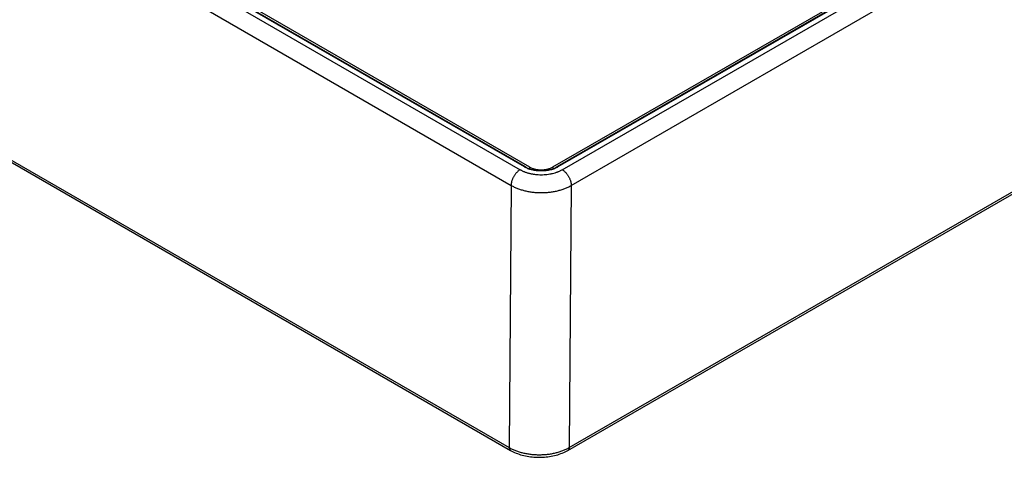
# Model space of a CAD drawing. Header units: inches. Extents: x 0 to 34, y 0 to 22.
# Tile 57 of 78: x 25.6 to 28, y 12.6 to 13.7. Entities that reach past the tile are written whole.
import ezdxf

# ---------------------------------------------------------------- set-up
doc = ezdxf.new("R2010")
doc.units = ezdxf.units.IN
doc.header["$LTSCALE"] = 1.87
doc.header["$MEASUREMENT"] = 0
doc.layers.get('0').update_dxf_attribs({"linetype": 'CONTINUOUS'})

msp = doc.modelspace()

# ---------------------------------------------------------------- linework, layer by layer
at = {"color": 7, "linetype": 'CONTINUOUS'}
for p, q in [((21.9916, 15.412), (26.79, 12.6415)), ((21.9947, 15.4053), (26.7931, 12.6348)), ((26.8932, 13.3029), (29.1775, 14.6218)), ((29.1913, 14.6247), (26.9025, 13.3031)), ((29.1938, 14.6244), (26.905, 13.3029)), ((26.9149, 13.2965), (29.2049, 14.6187)), ((26.9361, 13.2593), (29.2261, 14.5815)), ((26.9283, 12.6347), (29.2088, 13.9515)), ((26.9314, 12.6414), (29.2119, 13.9582)), ((26.0967, 13.7117), (26.8159, 13.2965)), ((26.0755, 13.6747), (26.7947, 13.2595)), ((26.8258, 13.3029), (26.1704, 13.6813)), ((26.8282, 13.3031), (26.1729, 13.6815)), ((26.1867, 13.6787), (26.8376, 13.3029)), ((26.8376, 13.3029), (26.8376, 13.2989)), ((26.8932, 13.3029), (26.8932, 13.2989)), ((26.7947, 13.2595), (26.79, 12.6415)), ((26.9361, 13.2593), (26.9314, 12.6414))]:
    msp.add_line(p, q, dxfattribs=at)
msp.add_lwpolyline([(26.7931, 12.6348), (26.7961, 12.6331), (26.7993, 12.6314), (26.8027, 12.6299), (26.8061, 12.6284), (26.8097, 12.627), (26.8133, 12.6258), (26.817, 12.6246), (26.8207, 12.6235), (26.8246, 12.6225), (26.8284, 12.6217), (26.8324, 12.6209), (26.8363, 12.6202), (26.8403, 12.6197), (26.8444, 12.6192), (26.8484, 12.6188), (26.8525, 12.6186), (26.8566, 12.6184), (26.8607, 12.6184), (26.8647, 12.6184), (26.8688, 12.6186), (26.8729, 12.6188), (26.877, 12.6192), (26.881, 12.6197), (26.885, 12.6202), (26.8889, 12.6209), (26.8929, 12.6217), (26.8967, 12.6225), (26.9005, 12.6235), (26.9043, 12.6246), (26.908, 12.6257), (26.9116, 12.627), (26.9152, 12.6284), (26.9186, 12.6299), (26.922, 12.6314), (26.9252, 12.6331), (26.9283, 12.6347)], dxfattribs=at)
for points, knots in [([(26.8159, 13.2965), (26.8152, 13.2961), (26.8138, 13.2952), (26.8117, 13.2936), (26.8097, 13.2918), (26.8077, 13.2899), (26.8058, 13.2877), (26.804, 13.2855), (26.8023, 13.2831), (26.8008, 13.2805), (26.7994, 13.2779), (26.7982, 13.2753), (26.7971, 13.2726), (26.7962, 13.2699), (26.7955, 13.2672), (26.795, 13.2646), (26.7947, 13.262), (26.7947, 13.2603), (26.7947, 13.2595)], [0, 0, 0, 0, 0.055887, 0.11429, 0.174967, 0.237618, 0.301896, 0.367419, 0.43378, 0.500554, 0.567308, 0.633611, 0.699039, 0.763187, 0.825675, 0.886161, 0.944348, 1, 1, 1, 1]), ([(26.8159, 13.2965), (26.8167, 13.296), (26.8184, 13.2951), (26.821, 13.2938), (26.8237, 13.2926), (26.8265, 13.2914), (26.8294, 13.2904), (26.8324, 13.2894), (26.8355, 13.2885), (26.8386, 13.2877), (26.8418, 13.287), (26.8451, 13.2864), (26.8484, 13.2858), (26.8517, 13.2854), (26.8551, 13.2851), (26.8597, 13.2847), (26.8654, 13.2846), (26.8722, 13.2848), (26.879, 13.2853), (26.8846, 13.2861), (26.889, 13.287), (26.8932, 13.2879), (26.8973, 13.289), (26.9014, 13.2904), (26.9043, 13.2914), (26.9071, 13.2926), (26.9098, 13.2938), (26.9124, 13.2951), (26.9141, 13.296), (26.9149, 13.2965)], [0, 0, 0, 0, 0.027601, 0.055846, 0.084718, 0.114189, 0.144227, 0.174795, 0.205855, 0.237367, 0.269285, 0.301562, 0.334152, 0.367005, 0.400071, 0.433295, 0.500006, 0.566717, 0.633001, 0.698438, 0.730717, 0.762636, 0.825201, 0.85577, 0.885809, 0.915281, 0.944153, 0.972399, 1, 1, 1, 1]), ([(26.8258, 13.3029), (26.8259, 13.303), (26.8261, 13.3031), (26.8265, 13.3032), (26.8268, 13.3033), (26.8271, 13.3034), (26.8274, 13.3034), (26.8277, 13.3033), (26.828, 13.3033), (26.8282, 13.3032), (26.8282, 13.3031)], [0, 0, 0, 0, 0.14861, 0.289505, 0.42273, 0.54865, 0.668007, 0.781943, 0.89199, 1, 1, 1, 1]), ([(26.905, 13.3029), (26.9037, 13.3021), (26.9009, 13.3007), (26.8965, 13.2988), (26.8918, 13.2972), (26.8868, 13.2958), (26.8816, 13.2947), (26.8763, 13.294), (26.8709, 13.2935), (26.8654, 13.2934), (26.8599, 13.2935), (26.8545, 13.294), (26.8492, 13.2947), (26.844, 13.2958), (26.839, 13.2972), (26.8343, 13.2988), (26.8299, 13.3007), (26.8271, 13.3021), (26.8258, 13.3029)], [0, 0, 0, 0, 0.055839, 0.11418, 0.174784, 0.237354, 0.301549, 0.366993, 0.433283, 0.5, 0.566717, 0.633007, 0.698451, 0.762646, 0.825216, 0.88582, 0.944161, 1, 1, 1, 1]), ([(26.8282, 13.3031), (26.8295, 13.3024), (26.832, 13.3011), (26.8361, 13.2993), (26.8405, 13.2978), (26.8452, 13.2966), (26.8501, 13.2956), (26.8551, 13.2949), (26.8602, 13.2944), (26.8654, 13.2943), (26.8706, 13.2944), (26.8757, 13.2949), (26.8807, 13.2956), (26.8856, 13.2966), (26.8903, 13.2978), (26.8947, 13.2993), (26.8988, 13.3011), (26.9013, 13.3024), (26.9025, 13.3031)], [0, 0, 0, 0, 0.054735, 0.112462, 0.172839, 0.235478, 0.299963, 0.365852, 0.432688, 0.5, 0.567312, 0.634147, 0.700037, 0.764522, 0.827161, 0.887538, 0.945265, 1, 1, 1, 1]), ([(26.8376, 13.3029), (26.8385, 13.3023), (26.8405, 13.3013), (26.8436, 13.3), (26.8469, 13.2989), (26.8504, 13.2979), (26.854, 13.2972), (26.8577, 13.2966), (26.8616, 13.2963), (26.8654, 13.2962), (26.8693, 13.2963), (26.8731, 13.2966), (26.8768, 13.2972), (26.8804, 13.2979), (26.8839, 13.2989), (26.8873, 13.3), (26.8904, 13.3013), (26.8923, 13.3023), (26.8932, 13.3029)], [0, 0, 0, 0, 0.055839, 0.11418, 0.174784, 0.237354, 0.301549, 0.366993, 0.433283, 0.5, 0.566717, 0.633007, 0.698451, 0.762646, 0.825216, 0.88582, 0.944161, 1, 1, 1, 1]), ([(26.905, 13.3029), (26.9049, 13.303), (26.9047, 13.3031), (26.9043, 13.3032), (26.904, 13.3033), (26.9037, 13.3034), (26.9034, 13.3034), (26.9031, 13.3033), (26.9028, 13.3033), (26.9026, 13.3032), (26.9025, 13.3031)], [0, 0, 0, 0, 0.14861, 0.289505, 0.42273, 0.54865, 0.668007, 0.781943, 0.89199, 1, 1, 1, 1]), ([(26.9149, 13.2965), (26.9156, 13.2961), (26.917, 13.2951), (26.9191, 13.2936), (26.9212, 13.2918), (26.9231, 13.2898), (26.925, 13.2877), (26.9268, 13.2854), (26.9285, 13.283), (26.93, 13.2804), (26.9314, 13.2778), (26.9327, 13.2751), (26.9337, 13.2724), (26.9346, 13.2697), (26.9353, 13.267), (26.9358, 13.2644), (26.9361, 13.2618), (26.9361, 13.2601), (26.9361, 13.2593)], [0, 0, 0, 0, 0.055934, 0.1144, 0.175151, 0.237883, 0.302243, 0.367845, 0.434277, 0.501107, 0.567898, 0.634214, 0.699626, 0.763726, 0.826132, 0.886499, 0.944534, 1, 1, 1, 1]), ([(26.7947, 13.2595), (26.7971, 13.2581), (26.8007, 13.2562), (26.8058, 13.2539), (26.8099, 13.2522), (26.814, 13.2507), (26.8183, 13.2493), (26.8227, 13.248), (26.8287, 13.2464), (26.8364, 13.2448), (26.8459, 13.2434), (26.8556, 13.2426), (26.8654, 13.2423), (26.8752, 13.2425), (26.8849, 13.2434), (26.8944, 13.2447), (26.9021, 13.2463), (26.9081, 13.2479), (26.9125, 13.2491), (26.9168, 13.2505), (26.9209, 13.2521), (26.9249, 13.2537), (26.9288, 13.2554), (26.9325, 13.2573), (26.9349, 13.2586), (26.9361, 13.2593)], [0, 0, 0, 0, 0.055933, 0.084845, 0.11435, 0.144414, 0.175003, 0.206078, 0.237599, 0.301792, 0.367218, 0.433477, 0.500155, 0.566827, 0.63307, 0.698468, 0.762624, 0.794123, 0.825173, 0.855736, 0.885771, 0.915244, 0.944125, 0.972384, 1, 1, 1, 1]), ([(26.79, 12.6415), (26.7911, 12.6408), (26.7935, 12.6395), (26.7972, 12.6376), (26.8011, 12.6359), (26.8051, 12.6343), (26.8093, 12.6327), (26.8135, 12.6313), (26.8179, 12.63), (26.8239, 12.6285), (26.8317, 12.6269), (26.8412, 12.6255), (26.8509, 12.6247), (26.8607, 12.6244), (26.8704, 12.6247), (26.8801, 12.6255), (26.8896, 12.6268), (26.8974, 12.6284), (26.9034, 12.63), (26.9078, 12.6313), (26.912, 12.6327), (26.9162, 12.6342), (26.9202, 12.6358), (26.9241, 12.6376), (26.9278, 12.6394), (26.9302, 12.6407), (26.9314, 12.6414)], [0, 0, 0, 0, 0.027624, 0.055895, 0.084788, 0.114276, 0.144327, 0.174906, 0.205974, 0.23749, 0.301681, 0.367112, 0.433384, 0.500078, 0.56677, 0.633034, 0.698452, 0.762625, 0.794131, 0.825187, 0.855752, 0.885789, 0.915262, 0.94414, 0.972393, 1, 1, 1, 1]), ([(26.79, 12.6415), (26.79, 12.6411), (26.79, 12.6404), (26.7901, 12.6393), (26.7904, 12.6383), (26.7907, 12.6374), (26.7912, 12.6365), (26.7917, 12.6358), (26.7923, 12.6352), (26.7928, 12.6349), (26.7931, 12.6348)], [0, 0, 0, 0, 0.148329, 0.289005, 0.42209, 0.547966, 0.667379, 0.781463, 0.89173, 1, 1, 1, 1]), ([(26.9314, 12.6414), (26.9314, 12.641), (26.9313, 12.6403), (26.9312, 12.6392), (26.9309, 12.6382), (26.9305, 12.6373), (26.9301, 12.6365), (26.9296, 12.6358), (26.929, 12.6352), (26.9285, 12.6349), (26.9283, 12.6347)], [0, 0, 0, 0, 0.148048, 0.288505, 0.421452, 0.547286, 0.666755, 0.780987, 0.891473, 1, 1, 1, 1])]:
    msp.add_open_spline(points, degree=3, knots=knots, dxfattribs=at)

doc.saveas('drawing.dxf')
